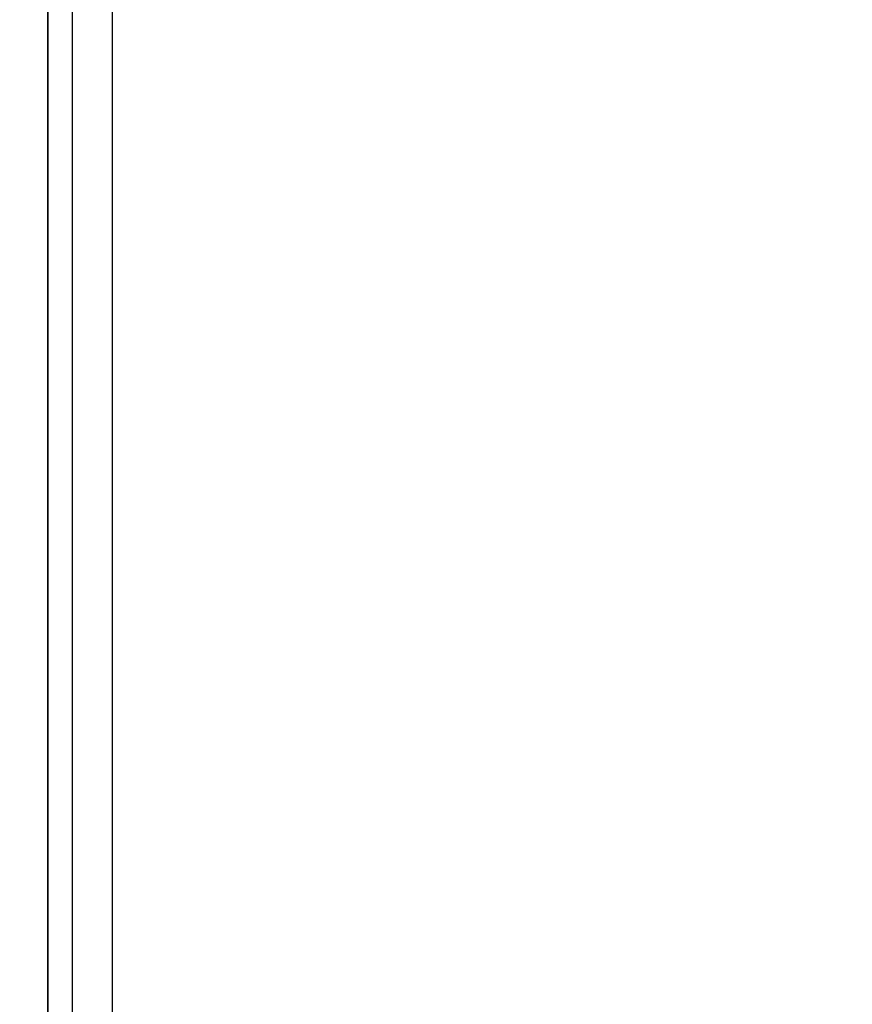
# Model space of a CAD drawing. Extents: x 0 to 420, y 0 to 297.
# Tile 18 of 62: x 54 to 72, y 176 to 197. Entities that reach past the tile are written whole.
import ezdxf

# ---------------------------------------------------------------- set-up
doc = ezdxf.new("R2010")
doc.units = 0
doc.header["$LTSCALE"] = 23.1
doc.layers.get('0').update_dxf_attribs({"linetype": 'CONTINUOUS'})
doc.layers.add('ALL_DIM', color=7, linetype='CONTINUOUS')
doc.layers.add('ALL_FEATURES', color=7, linetype='CONTINUOUS')
doc.dimstyles.get("Standard").update_dxf_attribs({"dimtxt": 2.5, "dimasz": 2.5, "dimexe": 1.25, "dimexo": 0.625, "dimtad": 1, "dimcen": 2.5, "dimazin": 3, "dimtfac": 1, "dimtmove": 0, "dimatfit": 3})

# ---------------------------------------------------------------- blocks, each defined once
blk = doc.blocks.new('_OPEN')
at = {"color": 0, "linetype": 'BYBLOCK'}
for p, q in [((0, 0), (-1, 0.25)), ((-1, -0.25), (0, 0)), ((-1, 0), (0, 0))]:
    blk.add_line(p, q, dxfattribs=at)
blk = doc.blocks.new('*D2')
at = {"layer": 'ALL_DIM', "color": 2, "linetype": 'CONTINUOUS'}
for p, q in [((59.198, 239.942), (39.767, 239.942)), ((40.767, 239.942), (40.767, 193.067)), ((40.767, 146.192), (40.767, 193.067)), ((56.717, 146.192), (39.767, 146.192))]:
    blk.add_line(p, q, dxfattribs=at)
at = {"layer": 'ALL_DIM', "color": 2, "linetype": 'CONTINUOUS', "xscale": 2, "yscale": 2, "zscale": 2}
for p, rotation in [((40.767, 239.942), 90), ((40.767, 146.192), 270)]:
    blk.add_blockref('_OPEN', p, dxfattribs=dict(at, rotation=rotation))
blk = doc.blocks.new('*D12')
at = {"layer": 'ALL_DIM', "color": 2, "linetype": 'CONTINUOUS'}
for p, q in [((56.101, 241.817), (33.767, 241.817)), ((34.767, 241.817), (34.767, 191.817)), ((34.767, 141.817), (34.767, 191.817)), ((73.449, 141.817), (33.767, 141.817))]:
    blk.add_line(p, q, dxfattribs=at)
at = {"layer": 'ALL_DIM', "color": 2, "linetype": 'CONTINUOUS', "xscale": 2, "yscale": 2, "zscale": 2}
for p, rotation in [((34.767, 241.817), 90), ((34.767, 141.817), 270)]:
    blk.add_blockref('_OPEN', p, dxfattribs=dict(at, rotation=rotation))

msp = doc.modelspace()

# ---------------------------------------------------------------- linework, layer by layer
at = {"layer": 'ALL_FEATURES', "color": 7, "linetype": 'CONTINUOUS'}
for p, q in [((54.967, 233.192), (54.967, 150.442)), ((54.973, 150.444), (54.973, 209.692))]:
    msp.add_line(p, q, dxfattribs=at)
at = {"layer": 'ALL_FEATURES', "color": 9, "linetype": 'CONTINUOUS'}
for p, q in [((55.5, 150.971), (55.5, 232.664)), ((56.367, 160.646), (56.367, 232.664))]:
    msp.add_line(p, q, dxfattribs=at)

# ---------------------------------------------------------------- dimensions: what is measured, and where the dimension line sits
at = {"layer": 'ALL_DIM', "color": 2, "linetype": 'CONTINUOUS'}
for base, p1, p2, angle, picture, middle in [((34.767, 141.817), (57.101, 241.817), (74.449, 141.817), 270, '*D12', (34.767, 187.689)), ((40.767, 239.942), (57.717, 146.192), (60.198, 239.942), 90, '*D2', (40.767, 188.939))]:
    dim = msp.add_linear_dim(base=base, p1=p1, p2=p2, angle=angle, dimstyle='Standard', dxfattribs=at)
    dim.commit()
    dim.dimension.update_dxf_attribs({"geometry": picture, "text_midpoint": middle, "dimtype": 128})

doc.saveas('drawing.dxf')
